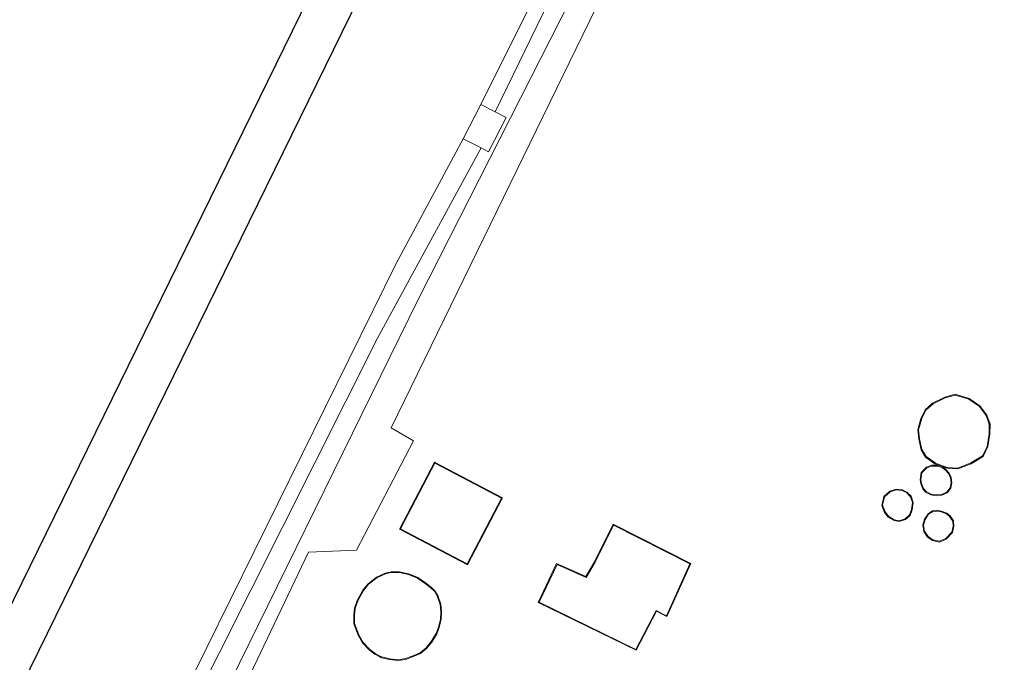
# Model space of a CAD drawing. Extents: x 176032 to 190000, y 318229 to 352878.
# Tile 120 of 184: x 177513 to 177578, y 321563 to 321606. Entities that reach past the tile are written whole.
import ezdxf

# ---------------------------------------------------------------- set-up
doc = ezdxf.new("R2010")
doc.units = 0
for name, color, linetype, lineweight in [('bp-b5-grasland', 253, 'Continuous', 18), ('dwm-hulplijn', 3, 'Continuous', 30), ('gw-bs-kruinlijn', 253, 'Continuous', 18), ('kd-bs-dakrand', 6, 'Continuous', 18), ('kd-bs-maaiveldlijn', 6, 'Continuous', 18), ('og-b5-bebouwing', 6, 'Continuous', 18), ('og-b5-bekleding', 253, 'Continuous', 18), ('og-b5-grond_ingericht', 253, 'Continuous', 18), ('og-b5-water', 253, 'Continuous', 18), ('og-bs-maaiveld', 253, 'Continuous', 18), ('og-bs-terreinafscheiding', 7, 'Continuous', 18), ('SPI DWP', 8, 'Continuous', 30), ('to-xx-view', 1, 'Continuous', 25), ('wh-bs-waterlijn', 253, 'Continuous', 18)]:
    doc.layers.add(name, color=color, linetype=linetype, lineweight=lineweight)
doc.layers.add('viewports', color=7, linetype='Continuous')
doc.linetypes.add('FENCELINE1', pattern='A,6.35,-2.54,[133,ltypeshp.shx,S=2.54,R=0,X=-2.54,Y=0],-2.54,25.4', length=36.83)

# ---------------------------------------------------------------- blocks, each defined once
blk = doc.blocks.new('x-ref dtb totaal grijs')
at = {"layer": 'bp-b5-grasland'}
for points in [[(177521.776, 321555.372, 44.703), (177536.551, 321584.741, 44.694), (177543.443, 321597.388, 44.69), (177543.93, 321597.138, 45.268), (177545.101, 321599.417, 45.315), (177544.37, 321599.793, 44.681), (177553.962, 321619.513, 44.616)], [(177551.472, 321611.366, 45.637), (177539.268, 321587.344, 45.532), (177526.733, 321561.83, 45.602)], [(177526.733, 321561.83, 45.602), (177539.268, 321587.344, 45.532), (177551.472, 321611.366, 45.637), (177561.577, 321631.758, 45.676), (177562.772, 321634.025, 45.676), (177564.074, 321635.708, 45.676), (177565.552, 321637.794, 45.624), (177566.827, 321639.545, 45.576), (177567.97, 321640.929, 45.576), (177569.267, 321642.226, 45.58), (177570.192, 321643.404, 45.615), (177570.975, 321644.041, 45.619), (177571.618, 321644.391, 45.615), (177572.199, 321644.557, 45.606), (177572.875, 321644.55, 45.592), (177566.045, 321630.859, 45.615), (177563.901, 321632.038, 45.615), (177559.899, 321624.771, 45.624), (177537.454, 321578.772, 45.554), (177538.937, 321577.894, 45.658), (177535.145, 321570.618, 45.663), (177531.947, 321570.482, 45.467), (177523.954, 321553.744, 45.619)]]:
    blk.add_polyline3d(points, dxfattribs=at)
at = {"layer": 'gw-bs-kruinlijn'}
blk.add_polyline3d([(177526.733, 321561.83, 45.602), (177539.268, 321587.344, 45.532), (177551.472, 321611.366, 45.637), (177561.577, 321631.758, 45.676), (177562.772, 321634.025, 45.676), (177564.074, 321635.708, 45.676), (177565.552, 321637.794, 45.624), (177566.827, 321639.545, 45.576), (177567.97, 321640.929, 45.576), (177569.267, 321642.226, 45.58), (177570.192, 321643.404, 45.615), (177570.975, 321644.041, 45.619), (177571.618, 321644.391, 45.615), (177572.199, 321644.557, 45.606), (177572.875, 321644.55, 45.592)], dxfattribs=at)
at = {"layer": 'kd-bs-dakrand'}
for points in [[(177575.915, 321580.667, 50.653), (177576.631, 321580.192, 50.653), (177577.068, 321579.577, 50.653), (177577.285, 321578.999, 50.653), (177577.271, 321578.357, 50.653), (177577.15, 321577.531, 50.653), (177576.83, 321576.9, 50.653), (177576.054, 321576.423, 50.653), (177575.185, 321576.076, 50.653), (177574.491, 321576.126, 50.653), (177573.815, 321576.364, 50.653), (177573.681, 321576.425, 50.653), (177573.078, 321576.849, 50.653), (177572.79, 321577.311, 50.653), (177572.634, 321578.021, 50.653), (177572.569, 321578.635, 50.653), (177572.785, 321579.377, 50.653), (177573.057, 321579.939, 50.653), (177573.543, 321580.362, 50.653), (177574.352, 321580.762, 50.653), (177575.008, 321580.948, 50.653), (177575.915, 321580.667, 50.653)], [(177540.358, 321576.404, 58.974), (177544.794, 321574.074, 58.974), (177542.508, 321569.72, 58.979), (177538.072, 321572.05, 58.974), (177540.358, 321576.404, 58.974)], [(177572.8, 321575.759, 56.572), (177573.137, 321576.109, 56.577), (177573.45, 321576.222, 56.577), (177573.83, 321576.221, 56.577), (177574.158, 321576.117, 56.577), (177574.386, 321575.933, 56.577), (177574.563, 321575.726, 56.577), (177574.707, 321575.433, 56.577), (177574.741, 321575.108, 56.577), (177574.682, 321574.765, 56.577), (177574.458, 321574.477, 56.577), (177574.103, 321574.337, 56.577), (177573.753, 321574.294, 56.577), (177573.419, 321574.349, 56.577), (177573.079, 321574.524, 56.577), (177572.914, 321574.72, 56.577), (177572.771, 321575.053, 56.577), (177572.732, 321575.308, 56.577), (177572.8, 321575.759, 56.572)], [(177570.305, 321574.173, 56.551), (177570.68, 321574.507, 56.551), (177571.081, 321574.638, 56.551), (177571.454, 321574.601, 56.551), (177571.767, 321574.449, 56.551), (177572.037, 321574.178, 56.551), (177572.171, 321573.784, 56.551), (177572.095, 321573.32, 56.551), (177571.968, 321572.966, 56.555), (177571.679, 321572.712, 56.555), (177571.278, 321572.584, 56.555), (177570.961, 321572.633, 56.555), (177570.595, 321572.859, 56.551), (177570.357, 321573.164, 56.551), (177570.181, 321573.606, 56.551), (177570.305, 321574.173, 56.551)], [(177574.789, 321571.817, 56.581), (177574.395, 321571.404, 56.581), (177573.959, 321571.217, 56.581), (177573.517, 321571.303, 56.581), (177573.21, 321571.529, 56.581), (177572.98, 321571.876, 56.581), (177572.902, 321572.294, 56.581), (177573.024, 321572.659, 56.581), (177573.248, 321573.013, 56.585), (177573.531, 321573.181, 56.585), (177573.799, 321573.228, 56.585), (177574.081, 321573.18, 56.585), (177574.436, 321573.048, 56.585), (177574.638, 321572.863, 56.581), (177574.85, 321572.548, 56.581), (177574.88, 321572.217, 56.581), (177574.789, 321571.817, 56.581)], [(177547.315, 321567.153, 52.629), (177548.497, 321569.67, 52.629), (177550.434, 321568.797, 52.659), (177551.046, 321569.831, 50.449), (177552.26, 321572.276, 50.579), (177557.346, 321569.702, 50.575), (177555.783, 321566.253, 50.275), (177555.097, 321566.602, 52.629), (177553.751, 321564.021, 52.62), (177547.315, 321567.153, 52.629)], [(177537.975, 321569.132, 62.839), (177538.604, 321568.992, 62.844), (177539.205, 321568.758, 62.844), (177539.709, 321568.413, 62.844), (177540.109, 321568.096, 62.839), (177540.329, 321567.885, 62.839), (177540.526, 321567.573, 62.839), (177540.717, 321567.01, 62.839), (177540.752, 321566.544, 62.839), (177540.738, 321566.014, 62.844), (177540.603, 321565.498, 62.844), (177540.447, 321565.07, 62.844), (177540.117, 321564.535, 62.844), (177539.777, 321564.121, 62.844), (177539.384, 321563.783, 62.844), (177538.855, 321563.572, 62.844), (177538.417, 321563.405, 62.844), (177537.922, 321563.33, 62.844), (177537.358, 321563.389, 62.844), (177536.826, 321563.512, 62.844), (177536.725, 321563.557, 62.844), (177536.392, 321563.74, 62.844), (177536.029, 321564.02, 62.844), (177535.585, 321564.479, 62.844), (177535.297, 321564.984, 62.844), (177535.012, 321565.738, 62.844), (177535.02, 321566.325, 62.844), (177535.051, 321566.744, 62.844), (177535.232, 321567.248, 62.844), (177535.612, 321567.932, 62.844), (177535.951, 321568.353, 62.844), (177536.497, 321568.777, 62.839), (177537.065, 321569.046, 62.839), (177537.456, 321569.138, 62.839), (177537.975, 321569.132, 62.839)]]:
    blk.add_polyline3d(points, dxfattribs=at)
at = {"layer": 'kd-bs-maaiveldlijn'}
for points in [[(177575.937, 321580.713, 45.502), (177576.666, 321580.229, 45.502), (177577.113, 321579.601, 45.502), (177577.335, 321579.008, 45.502), (177577.321, 321578.353, 45.502), (177577.198, 321577.516, 45.502), (177576.868, 321576.865, 45.502), (177576.077, 321576.378, 45.502), (177575.197, 321576.027, 45.502), (177574.478, 321576.079, 45.502), (177574.128, 321576.197, 45.502), (177573.663, 321576.364, 45.502), (177573.039, 321576.817, 45.502), (177572.743, 321577.292, 45.502), (177572.585, 321578.013, 45.502), (177572.518, 321578.64, 45.502), (177572.738, 321579.395, 45.502), (177573.016, 321579.97, 45.502), (177573.515, 321580.404, 45.502), (177574.334, 321580.809, 45.502), (177575.009, 321581, 45.502), (177575.937, 321580.713, 45.502)], [(177540.337, 321576.472, 45.637), (177544.862, 321574.095, 45.637), (177542.529, 321569.652, 45.637), (177538.004, 321572.029, 45.637), (177540.337, 321576.472, 45.637)], [(177572.753, 321575.782, 44.993), (177573.109, 321576.152, 44.993), (177573.441, 321576.272, 44.993), (177573.838, 321576.271, 44.993), (177574.182, 321576.162, 44.993), (177574.421, 321575.969, 44.993), (177574.605, 321575.754, 44.993), (177574.756, 321575.447, 44.993), (177574.791, 321575.106, 44.993), (177574.729, 321574.744, 44.993), (177574.489, 321574.436, 44.993), (177574.115, 321574.288, 44.993), (177573.752, 321574.243, 44.993), (177573.403, 321574.301, 44.993), (177573.047, 321574.484, 44.993), (177572.871, 321574.694, 44.993), (177572.723, 321575.039, 44.993), (177572.681, 321575.308, 44.993), (177572.753, 321575.782, 44.993)], [(177570.26, 321574.2, 45.098), (177570.655, 321574.551, 45.098), (177571.075, 321574.689, 45.098), (177571.468, 321574.65, 45.098), (177571.796, 321574.49, 45.098), (177572.081, 321574.205, 45.098), (177572.222, 321573.788, 45.098), (177572.144, 321573.307, 45.098), (177572.011, 321572.937, 45.098), (177571.704, 321572.668, 45.098), (177571.282, 321572.533, 45.098), (177570.943, 321572.585, 45.098), (177570.561, 321572.821, 45.098), (177570.313, 321573.139, 45.098), (177570.129, 321573.602, 45.098), (177570.26, 321574.2, 45.098)], [(177574.835, 321571.792, 45.098), (177574.424, 321571.362, 45.098), (177573.965, 321571.165, 45.098), (177573.496, 321571.256, 45.098), (177573.173, 321571.494, 45.098), (177572.933, 321571.857, 45.098), (177572.85, 321572.298, 45.098), (177572.979, 321572.681, 45.098), (177573.212, 321573.05, 45.098), (177573.513, 321573.229, 45.098), (177573.799, 321573.279, 45.098), (177574.094, 321573.228, 45.098), (177574.463, 321573.091, 45.098), (177574.676, 321572.896, 45.098), (177574.899, 321572.565, 45.098), (177574.93, 321572.214, 45.098), (177574.835, 321571.792, 45.098)], [(177547.25, 321567.131, 45.745), (177548.472, 321569.735, 45.745), (177550.414, 321568.86, 45.745), (177551.002, 321569.855, 45.745), (177552.237, 321572.343, 45.745), (177557.41, 321569.724, 45.745), (177555.818, 321566.208, 45.745), (177555.13, 321566.556, 45.745), (177553.774, 321563.956, 45.745), (177547.25, 321567.131, 45.745)], [(177537.981, 321569.182, 45.472), (177538.619, 321569.04, 45.472), (177539.229, 321568.803, 45.472), (177539.739, 321568.453, 45.472), (177540.142, 321568.134, 45.472), (177540.368, 321567.917, 45.472), (177540.571, 321567.595, 45.472), (177540.766, 321567.02, 45.472), (177540.802, 321566.545, 45.472), (177540.788, 321566.007, 45.472), (177540.651, 321565.483, 45.472), (177540.492, 321565.048, 45.472), (177540.158, 321564.506, 45.472), (177539.813, 321564.086, 45.472), (177539.41, 321563.74, 45.472), (177538.873, 321563.525, 45.472), (177538.43, 321563.356, 45.472), (177537.923, 321563.28, 45.472), (177537.35, 321563.34, 45.472), (177536.81, 321563.464, 45.472), (177536.703, 321563.512, 45.472), (177536.364, 321563.698, 45.472), (177535.996, 321563.983, 45.472), (177535.545, 321564.449, 45.472), (177535.252, 321564.963, 45.472), (177534.962, 321565.729, 45.472), (177534.97, 321566.327, 45.472), (177535.002, 321566.754, 45.472), (177535.186, 321567.269, 45.472), (177535.57, 321567.96, 45.472), (177535.916, 321568.389, 45.472), (177536.471, 321568.82, 45.472), (177537.048, 321569.093, 45.472), (177537.45, 321569.188, 45.472), (177537.981, 321569.182, 45.472)]]:
    blk.add_polyline3d(points, dxfattribs=at)
at = {"layer": 'og-b5-bebouwing'}
for points in [[(177542.256, 321597.999, 43.95), (177543.428, 321600.277, 43.954), (177544.37, 321599.793, 44.681), (177545.101, 321599.417, 45.315), (177543.93, 321597.138, 45.268), (177543.443, 321597.388, 44.69)], [(177575.937, 321580.713, 45.502), (177576.666, 321580.229, 45.502), (177577.113, 321579.601, 45.502), (177577.335, 321579.008, 45.502), (177577.321, 321578.353, 45.502), (177577.198, 321577.516, 45.502), (177576.868, 321576.865, 45.502), (177576.077, 321576.378, 45.502), (177575.197, 321576.027, 45.502), (177574.478, 321576.079, 45.502), (177574.128, 321576.197, 45.502), (177573.663, 321576.364, 45.502), (177573.039, 321576.817, 45.502), (177572.743, 321577.292, 45.502), (177572.585, 321578.013, 45.502), (177572.518, 321578.64, 45.502), (177572.738, 321579.395, 45.502), (177573.016, 321579.97, 45.502), (177573.515, 321580.404, 45.502), (177574.334, 321580.809, 45.502), (177575.009, 321581, 45.502)], [(177540.337, 321576.472, 45.637), (177544.862, 321574.095, 45.637), (177542.529, 321569.652, 45.637), (177538.004, 321572.029, 45.637)], [(177572.753, 321575.782, 44.993), (177573.109, 321576.152, 44.993), (177573.441, 321576.272, 44.993), (177573.838, 321576.271, 44.993), (177574.182, 321576.162, 44.993), (177574.421, 321575.969, 44.993), (177574.605, 321575.754, 44.993), (177574.756, 321575.447, 44.993), (177574.791, 321575.106, 44.993), (177574.729, 321574.744, 44.993), (177574.489, 321574.436, 44.993), (177574.115, 321574.288, 44.993), (177573.752, 321574.243, 44.993), (177573.403, 321574.301, 44.993), (177573.047, 321574.484, 44.993), (177572.871, 321574.694, 44.993), (177572.723, 321575.039, 44.993), (177572.681, 321575.308, 44.993)], [(177570.26, 321574.2, 45.098), (177570.655, 321574.551, 45.098), (177571.075, 321574.689, 45.098), (177571.468, 321574.65, 45.098), (177571.796, 321574.49, 45.098), (177572.081, 321574.205, 45.098), (177572.222, 321573.788, 45.098), (177572.144, 321573.307, 45.098), (177572.011, 321572.937, 45.098), (177571.704, 321572.668, 45.098), (177571.282, 321572.533, 45.098), (177570.943, 321572.585, 45.098), (177570.561, 321572.821, 45.098), (177570.313, 321573.139, 45.098), (177570.129, 321573.602, 45.098)], [(177574.835, 321571.792, 45.098), (177574.424, 321571.362, 45.098), (177573.965, 321571.165, 45.098), (177573.496, 321571.256, 45.098), (177573.173, 321571.494, 45.098), (177572.933, 321571.857, 45.098), (177572.85, 321572.298, 45.098), (177572.979, 321572.681, 45.098), (177573.212, 321573.05, 45.098), (177573.513, 321573.229, 45.098), (177573.799, 321573.279, 45.098), (177574.094, 321573.228, 45.098), (177574.463, 321573.091, 45.098), (177574.676, 321572.896, 45.098), (177574.899, 321572.565, 45.098), (177574.93, 321572.214, 45.098)], [(177547.25, 321567.131, 45.745), (177548.472, 321569.735, 45.745), (177550.414, 321568.86, 45.745), (177551.002, 321569.855, 45.745), (177552.237, 321572.343, 45.745), (177557.41, 321569.724, 45.745), (177555.818, 321566.208, 45.745), (177555.13, 321566.556, 45.745), (177553.774, 321563.956, 45.745)], [(177537.981, 321569.182, 45.472), (177538.619, 321569.04, 45.472), (177539.229, 321568.803, 45.472), (177539.739, 321568.453, 45.472), (177540.142, 321568.134, 45.472), (177540.368, 321567.917, 45.472), (177540.571, 321567.595, 45.472), (177540.766, 321567.02, 45.472), (177540.802, 321566.545, 45.472), (177540.788, 321566.007, 45.472), (177540.651, 321565.483, 45.472), (177540.492, 321565.048, 45.472), (177540.158, 321564.506, 45.472), (177539.813, 321564.086, 45.472), (177539.41, 321563.74, 45.472), (177538.873, 321563.525, 45.472), (177538.43, 321563.356, 45.472), (177537.923, 321563.28, 45.472), (177537.35, 321563.34, 45.472), (177536.81, 321563.464, 45.472), (177536.703, 321563.512, 45.472), (177536.364, 321563.698, 45.472), (177535.996, 321563.983, 45.472), (177535.545, 321564.449, 45.472), (177535.252, 321564.963, 45.472), (177534.962, 321565.729, 45.472), (177534.97, 321566.327, 45.472), (177535.002, 321566.754, 45.472), (177535.186, 321567.269, 45.472), (177535.57, 321567.96, 45.472), (177535.916, 321568.389, 45.472), (177536.471, 321568.82, 45.472), (177537.048, 321569.093, 45.472), (177537.45, 321569.188, 45.472)]]:
    blk.add_polyline3d(points, close=True, dxfattribs=at)
at = {"layer": 'og-b5-bekleding'}
blk.add_polyline3d([(177553.962, 321619.513, 44.616), (177544.37, 321599.793, 44.681), (177543.428, 321600.277, 43.954), (177547.191, 321607.875, 44)], dxfattribs=at)
blk.add_polyline3d([(177542.256, 321597.999, 43.95), (177543.443, 321597.388, 44.69), (177536.551, 321584.741, 44.694), (177521.776, 321555.372, 44.703), (177516.948, 321545.866, 44.677), (177508.673, 321528.174, 44.677), (177505.362, 321521.49, 44.798), (177499.195, 321508.427, 44.798), (177486.699, 321482.499, 44.881), (177477.593, 321463.174, 44.868), (177466.786, 321441.417, 44.759), (177462.069, 321431.049, 44.942), (177457.634, 321420.227, 45.063), (177455.825, 321415.346, 45.33), (177455.03, 321415.741, 44), (177455.273, 321417.566, 44), (177460.073, 321429.15, 44), (177472.884, 321455, 44), (177498.404, 321508.46, 44), (177515.726, 321544.969, 44), (177537.775, 321589.709, 44)], close=True, dxfattribs=at)
at = {"layer": 'og-b5-grond_ingericht'}
blk.add_polyline3d([(177523.954, 321553.744, 45.619), (177531.947, 321570.482, 45.467), (177535.145, 321570.618, 45.663), (177538.937, 321577.894, 45.658), (177537.454, 321578.772, 45.554), (177559.899, 321624.771, 45.624), (177563.901, 321632.038, 45.615), (177566.045, 321630.859, 45.615), (177572.875, 321644.55, 45.592), (177573.23, 321645.261, 45.59), (177573.652, 321646.108, 45.589), (177582, 321663.144, 45.385), (177590.115, 321679.617, 45.38), (177733.984, 321737.449, 45.5)], dxfattribs=at)
for points in [[(177573.039, 321576.817, 45.502), (177573.663, 321576.364, 45.502), (177574.128, 321576.197, 45.502), (177574.478, 321576.079, 45.502), (177575.197, 321576.027, 45.502), (177576.077, 321576.378, 45.502), (177576.868, 321576.865, 45.502), (177577.198, 321577.516, 45.502), (177577.321, 321578.353, 45.502), (177577.335, 321579.008, 45.502), (177577.113, 321579.601, 45.502), (177576.666, 321580.229, 45.502), (177575.937, 321580.713, 45.502), (177575.009, 321581, 45.502), (177574.334, 321580.809, 45.502), (177573.515, 321580.404, 45.502), (177573.016, 321579.97, 45.502), (177572.738, 321579.395, 45.502), (177572.518, 321578.64, 45.502), (177572.585, 321578.013, 45.502), (177572.743, 321577.292, 45.502)], [(177542.529, 321569.652, 45.637), (177544.862, 321574.095, 45.637), (177540.337, 321576.472, 45.637), (177538.004, 321572.029, 45.637)], [(177572.871, 321574.694, 44.993), (177573.047, 321574.484, 44.993), (177573.403, 321574.301, 44.993), (177573.752, 321574.243, 44.993), (177574.115, 321574.288, 44.993), (177574.489, 321574.436, 44.993), (177574.729, 321574.744, 44.993), (177574.791, 321575.106, 44.993), (177574.756, 321575.447, 44.993), (177574.605, 321575.754, 44.993), (177574.421, 321575.969, 44.993), (177574.182, 321576.162, 44.993), (177573.838, 321576.271, 44.993), (177573.441, 321576.272, 44.993), (177573.109, 321576.152, 44.993), (177572.753, 321575.782, 44.993), (177572.681, 321575.308, 44.993), (177572.723, 321575.039, 44.993)], [(177572.011, 321572.937, 45.098), (177572.144, 321573.307, 45.098), (177572.222, 321573.788, 45.098), (177572.081, 321574.205, 45.098), (177571.796, 321574.49, 45.098), (177571.468, 321574.65, 45.098), (177571.075, 321574.689, 45.098), (177570.655, 321574.551, 45.098), (177570.26, 321574.2, 45.098), (177570.129, 321573.602, 45.098), (177570.313, 321573.139, 45.098), (177570.561, 321572.821, 45.098), (177570.943, 321572.585, 45.098), (177571.282, 321572.533, 45.098), (177571.704, 321572.668, 45.098)], [(177574.094, 321573.228, 45.098), (177573.799, 321573.279, 45.098), (177573.513, 321573.229, 45.098), (177573.212, 321573.05, 45.098), (177572.979, 321572.681, 45.098), (177572.85, 321572.298, 45.098), (177572.933, 321571.857, 45.098), (177573.173, 321571.494, 45.098), (177573.496, 321571.256, 45.098), (177573.965, 321571.165, 45.098), (177574.424, 321571.362, 45.098), (177574.835, 321571.792, 45.098), (177574.93, 321572.214, 45.098), (177574.899, 321572.565, 45.098), (177574.676, 321572.896, 45.098), (177574.463, 321573.091, 45.098)], [(177547.25, 321567.131, 45.745), (177553.774, 321563.956, 45.745), (177555.13, 321566.556, 45.745), (177555.818, 321566.208, 45.745), (177557.41, 321569.724, 45.745), (177552.237, 321572.343, 45.745), (177551.002, 321569.855, 45.745), (177550.414, 321568.86, 45.745), (177548.472, 321569.735, 45.745)], [(177539.41, 321563.74, 45.472), (177539.813, 321564.086, 45.472), (177540.158, 321564.506, 45.472), (177540.492, 321565.048, 45.472), (177540.651, 321565.483, 45.472), (177540.788, 321566.007, 45.472), (177540.802, 321566.545, 45.472), (177540.766, 321567.02, 45.472), (177540.571, 321567.595, 45.472), (177540.368, 321567.917, 45.472), (177540.142, 321568.134, 45.472), (177539.739, 321568.453, 45.472), (177539.229, 321568.803, 45.472), (177538.619, 321569.04, 45.472), (177537.981, 321569.182, 45.472), (177537.45, 321569.188, 45.472), (177537.048, 321569.093, 45.472), (177536.471, 321568.82, 45.472), (177535.916, 321568.389, 45.472), (177535.57, 321567.96, 45.472), (177535.186, 321567.269, 45.472), (177535.002, 321566.754, 45.472), (177534.97, 321566.327, 45.472), (177534.962, 321565.729, 45.472), (177535.252, 321564.963, 45.472), (177535.545, 321564.449, 45.472), (177535.996, 321563.983, 45.472), (177536.364, 321563.698, 45.472), (177536.703, 321563.512, 45.472), (177536.81, 321563.464, 45.472), (177537.35, 321563.34, 45.472), (177537.923, 321563.28, 45.472), (177538.43, 321563.356, 45.472), (177538.873, 321563.525, 45.472)]]:
    blk.add_polyline3d(points, close=True, dxfattribs=at)
at = {"layer": 'og-b5-water'}
blk.add_polyline3d([(177494.345, 321662.527, 44), (177514.527, 321703.498, 44), (177520.177, 321714.864, 44), (177589.939, 321679.703, 44), (177581.822, 321663.226, 44), (177574.582, 321648.452, 44.203), (177573.663, 321648.647, 44), (177572.55, 321648.599, 44), (177571.759, 321648.284, 44), (177570.811, 321647.365, 44), (177569.921, 321646.374, 44), (177567.713, 321643.834, 44), (177565.189, 321640.791, 44), (177563.747, 321638.804, 44), (177562.252, 321636.605, 44), (177560.838, 321634.19, 44), (177557.086, 321627.39, 44), (177547.191, 321607.875, 44), (177543.428, 321600.277, 43.954), (177542.256, 321597.999, 43.95), (177537.775, 321589.709, 44), (177515.726, 321544.969, 44)], dxfattribs=at)
at = {"layer": 'og-bs-maaiveld'}
for points in [[(177543.428, 321600.277, 43.954), (177544.37, 321599.793, 44.681), (177545.101, 321599.417, 45.315), (177543.93, 321597.138, 45.268), (177543.443, 321597.388, 44.69)], [(177542.256, 321597.999, 43.95), (177543.443, 321597.388, 44.69)]]:
    blk.add_polyline3d(points, dxfattribs=at)
at = {"layer": 'og-bs-terreinafscheiding'}
for points in [[(177544.37, 321599.793, 44.681), (177553.962, 321619.513, 44.616), (177559.761, 321631.208, 44.62), (177560.296, 321632.276, 44.642), (177560.888, 321633.723, 44.642), (177562.126, 321635.672, 44.646), (177563.477, 321637.609, 44.638), (177566.296, 321640.97, 44.651), (177569.249, 321644.55, 44.646), (177570.06, 321645.219, 44.646), (177570.876, 321645.751, 44.764), (177571.513, 321645.827, 44.942), (177572.13, 321645.686, 45.228), (177572.791, 321645.473, 45.385), (177573.23, 321645.261, 45.59)], [(177572.875, 321644.55, 45.592), (177566.045, 321630.859, 45.615), (177563.901, 321632.038, 45.615), (177559.899, 321624.771, 45.624), (177537.454, 321578.772, 45.554), (177538.937, 321577.894, 45.658), (177535.145, 321570.618, 45.663), (177531.947, 321570.482, 45.467), (177523.954, 321553.744, 45.619), (177524.091, 321550.034, 46.058), (177517.726, 321536.973, 46.184), (177515.096, 321530.929, 45.984), (177508.598, 321518.149, 45.702), (177507.78, 321516.523, 45.71), (177507.239, 321515.741, 45.71), (177506.843, 321515.216, 45.702), (177506.512, 321514.979, 45.702), (177506.202, 321514.933, 45.702), (177505.908, 321514.985, 45.702), (177505.224, 321515.143, 45.702), (177499.568, 321502.834, 45.65), (177494.546, 321490.566, 45.515), (177490.43, 321480.887, 45.55), (177487.66, 321482.2, 45.353)], [(177455.825, 321415.346, 45.33), (177457.634, 321420.227, 45.063), (177462.069, 321431.049, 44.942), (177466.786, 321441.417, 44.759), (177477.593, 321463.174, 44.868), (177486.699, 321482.499, 44.881), (177499.195, 321508.427, 44.798), (177505.362, 321521.49, 44.798), (177508.673, 321528.174, 44.677), (177516.948, 321545.866, 44.677), (177521.776, 321555.372, 44.703), (177536.551, 321584.741, 44.694), (177543.443, 321597.388, 44.69)]]:
    blk.add_polyline3d(points, dxfattribs=at)
at = {"layer": 'wh-bs-waterlijn'}
blk.add_polyline3d([(177589.939, 321679.703, 44), (177581.822, 321663.226, 44), (177574.582, 321648.452, 44.203), (177573.663, 321648.647, 44), (177572.55, 321648.599, 44), (177571.759, 321648.284, 44), (177570.811, 321647.365, 44), (177569.921, 321646.374, 44), (177567.713, 321643.834, 44), (177565.189, 321640.791, 44), (177563.747, 321638.804, 44), (177562.252, 321636.605, 44), (177560.838, 321634.19, 44), (177557.086, 321627.39, 44), (177547.191, 321607.875, 44), (177543.428, 321600.277, 43.954), (177542.256, 321597.999, 43.95), (177537.775, 321589.709, 44), (177515.726, 321544.969, 44)], dxfattribs=at)
blk = doc.blocks.new('x-ref ontwerp')
at = {"layer": 'dwm-hulplijn', "flags": 128}
blk.add_lwpolyline([(177193.916, 320910.759), (177196.146, 320917.443), (177198.416, 320924.114), (177200.726, 320930.772), (177201.045, 320931.68), (177204.664, 320937.924), (177208.23, 320944.198), (177211.744, 320950.502), (177215.205, 320956.834), (177218.613, 320963.196), (177221.967, 320969.586), (177225.268, 320976.003), (177228.516, 320982.448), (177231.709, 320988.92), (177234.848, 320995.419), (177237.932, 321001.943), (177240.961, 321008.493), (177243.936, 321015.068), (177246.856, 321021.668), (177249.72, 321028.292), (177252.529, 321034.94), (177418.059, 321375.272), (177555.565, 321655.482), (177871.46, 322326.36)], dxfattribs=at)
blk.add_lwpolyline([(177193.916, 320910.759), (177196.146, 320917.443), (177198.416, 320924.114), (177200.726, 320930.772), (177201.045, 320931.68), (177204.664, 320937.924), (177208.23, 320944.198), (177211.744, 320950.502), (177215.205, 320956.834), (177218.613, 320963.196), (177221.967, 320969.586), (177225.268, 320976.003), (177228.516, 320982.448), (177231.709, 320988.92), (177234.848, 320995.419), (177237.932, 321001.943), (177240.961, 321008.493), (177243.936, 321015.068), (177246.856, 321021.668), (177249.72, 321028.292), (177252.529, 321034.94), (177418.059, 321375.272), (177555.565, 321655.482), (177871.46, 322326.36)], dxfattribs=at)
blk = doc.blocks.new('x-ref grenzen')
at = {"layer": 'SPI DWP', "color": 40, "linetype": 'FENCELINE1', "ltscale": 0.4, "flags": 128}
blk.add_lwpolyline([(180673, 328439, 0.084847), (180629.412, 328238.722), (180620.699, 328210.47), (180406.551, 327470.036), (180403.773, 327460.43), (180400.995, 327450.824), (180398.216, 327441.217), (180395.438, 327431.611), (180392.66, 327422.005), (180389.881, 327412.399), (180387.103, 327402.792), (180384.325, 327393.186), (180381.547, 327383.58), (180378.768, 327373.973), (180375.99, 327364.367), (180373.212, 327354.761), (180370.433, 327345.154), (180367.655, 327335.548), (180364.877, 327325.942), (180362.098, 327316.336), (180359.32, 327306.729), (180356.542, 327297.123), (180353.763, 327287.517), (180350.985, 327277.91), (180348.207, 327268.304), (180345.428, 327258.698), (180342.65, 327249.092), (180339.872, 327239.485), (180337.093, 327229.879), (180334.315, 327220.273), (180331.537, 327210.666), (180328.758, 327201.06), (180325.98, 327191.454), (180323.202, 327181.847), (180320.423, 327172.241), (180317.645, 327162.635), (180314.867, 327153.029), (180312.088, 327143.422), (180309.31, 327133.816), (180306.532, 327124.21), (180303.753, 327114.603), (180300.975, 327104.997), (180298.197, 327095.391), (180295.418, 327085.785), (180292.64, 327076.178), (180289.862, 327066.572), (180287.083, 327056.966), (180284.305, 327047.359), (180281.527, 327037.753), (180278.748, 327028.147), (180275.97, 327018.54), (180273.192, 327008.934), (180270.413, 326999.328), (180267.635, 326989.722), (180264.857, 326980.115), (180262.078, 326970.509), (180259.3, 326960.903), (180256.522, 326951.296), (180253.744, 326941.69), (180250.965, 326932.084), (180248.187, 326922.478), (180245.409, 326912.871), (180242.63, 326903.265), (180239.852, 326893.659), (180237.074, 326884.052), (180234.295, 326874.446), (180231.517, 326864.84), (180228.739, 326855.233), (180225.96, 326845.627), (180223.182, 326836.021), (180220.404, 326826.415), (180217.625, 326816.808), (180214.847, 326807.202), (180212.069, 326797.596), (180209.29, 326787.989), (180206.512, 326778.383), (180203.734, 326768.777), (180200.955, 326759.17), (180198.177, 326749.564), (180195.399, 326739.958), (180192.62, 326730.352), (180189.842, 326720.745), (180187.064, 326711.139), (180184.285, 326701.533), (180181.507, 326691.926), (180178.729, 326682.32), (180176.885, 326675.947), (180175.956, 326672.742), (180173.151, 326663.194), (180170.301, 326653.668), (180167.403, 326644.158), (180164.458, 326634.661), (180161.466, 326625.18), (180158.426, 326615.713), (180155.339, 326606.262), (180152.205, 326596.827), (180149.023, 326587.407), (180145.795, 326578.003), (180142.519, 326568.616), (180139.197, 326559.245), (180135.828, 326549.891), (180132.412, 326540.553), (180128.949, 326531.233), (180125.44, 326521.931), (180121.884, 326512.646), (180118.282, 326503.379), (180114.634, 326494.13), (180110.939, 326484.899), (180107.199, 326475.687), (180103.412, 326466.494), (180099.58, 326457.32), (180095.701, 326448.165), (180091.777, 326439.03), (180087.808, 326429.914), (180083.792, 326420.818), (180079.732, 326411.743), (180075.626, 326402.688), (180071.475, 326393.653), (180067.278, 326384.64), (180063.037, 326375.647), (180058.751, 326366.676), (180054.42, 326357.727), (180050.044, 326348.799), (180045.624, 326339.893), (180041.159, 326331.009), (180036.65, 326322.148), (180032.096, 326313.31), (180027.499, 326304.494), (180022.857, 326295.702), (180018.172, 326286.932), (180013.442, 326278.187), (180008.669, 326269.465), (180003.853, 326260.767), (179998.993, 326252.093), (179994.09, 326243.444), (179989.143, 326234.819), (179984.154, 326226.219), (179979.121, 326217.644), (179974.046, 326209.094), (179968.928, 326200.57), (179963.768, 326192.072), (179958.565, 326183.599), (179953.32, 326175.153), (179948.032, 326166.733), (179942.703, 326158.34), (179937.327, 326149.965), (179935.47, 326147.094), (179931.907, 326141.596), (179926.469, 326133.203), (179921.032, 326124.811), (179915.594, 326116.419), (179910.156, 326108.027), (179904.718, 326099.634), (179899.28, 326091.242), (179893.842, 326082.85), (179888.405, 326074.458), (179882.967, 326066.065), (179877.529, 326057.673), (179872.091, 326049.281), (179866.653, 326040.889), (179861.215, 326032.496), (179855.778, 326024.104), (179850.34, 326015.712), (179844.902, 326007.32), (179839.464, 325998.927), (179834.026, 325990.535), (179828.588, 325982.143), (179823.151, 325973.75), (179817.713, 325965.358), (179812.275, 325956.966), (179806.837, 325948.574), (179801.399, 325940.181), (179795.961, 325931.789), (179790.523, 325923.397), (179785.086, 325915.005), (179779.648, 325906.612), (179774.21, 325898.22), (179768.772, 325889.828), (179763.334, 325881.436), (179757.896, 325873.043), (179752.459, 325864.651), (179747.021, 325856.259), (179741.583, 325847.867), (179736.145, 325839.474), (179730.707, 325831.082), (179725.269, 325822.69), (179719.832, 325814.298), (179714.394, 325805.905), (179708.956, 325797.513), (179703.518, 325789.121), (179698.08, 325780.729), (179692.642, 325772.336), (179687.205, 325763.944), (179681.767, 325755.552), (179676.329, 325747.16), (179670.891, 325738.767), (179665.453, 325730.375), (179660.015, 325721.983), (179654.578, 325713.591), (179649.14, 325705.198), (179643.702, 325696.806), (179638.264, 325688.414), (179632.826, 325680.022), (179627.388, 325671.629), (179621.951, 325663.237), (179616.513, 325654.845), (179611.075, 325646.453), (179605.637, 325638.06), (179600.199, 325629.668), (179594.761, 325621.276), (179589.324, 325612.884), (179583.886, 325604.491), (179578.448, 325596.099), (179573.01, 325587.707), (179567.572, 325579.315), (179562.134, 325570.922), (179556.696, 325562.53), (179551.259, 325554.138), (179545.821, 325545.746), (179540.383, 325537.353), (179534.945, 325528.961), (179529.507, 325520.569), (179524.069, 325512.177), (179518.632, 325503.784), (179513.194, 325495.392), (179507.756, 325487), (179502.318, 325478.608), (179496.88, 325470.215), (179491.442, 325461.823), (179486.005, 325453.431), (179480.567, 325445.039), (179475.129, 325436.646), (179469.691, 325428.254), (179464.253, 325419.862), (179458.815, 325411.47), (179453.378, 325403.077), (179447.94, 325394.685), (179442.502, 325386.293), (179437.064, 325377.9), (179431.626, 325369.508), (179426.188, 325361.116), (179420.751, 325352.724), (179415.313, 325344.331), (179409.875, 325335.939), (179404.437, 325327.547), (179398.999, 325319.155), (179393.561, 325310.762), (179388.124, 325302.37), (179382.686, 325293.978), (179377.248, 325285.586), (179371.81, 325277.193), (179366.372, 325268.801), (179360.934, 325260.409), (179355.496, 325252.017), (179353.472, 325248.893), (179350.059, 325243.624), (179344.621, 325235.232), (179339.183, 325226.84), (179333.745, 325218.448), (179328.279, 325210.012), (179323.255, 325203.073), (179315.985, 325192.877), (179311.155, 325185.422), (179305.717, 325177.03), (179300.279, 325168.638), (179294.841, 325160.246), (179289.403, 325151.853), (179283.965, 325143.461), (179278.528, 325135.069), (179273.09, 325126.677), (179267.652, 325118.284), (179262.214, 325109.892), (179256.776, 325101.5), (179251.338, 325093.108), (179245.9, 325084.715), (179240.463, 325076.323), (179235.025, 325067.931), (179229.587, 325059.539), (179224.149, 325051.146), (179218.711, 325042.754), (179213.273, 325034.362), (179207.836, 325025.97), (179202.398, 325017.577), (179196.96, 325009.185), (179191.522, 325000.793), (179186.084, 324992.401), (179180.646, 324984.008), (179175.209, 324975.616), (179169.771, 324967.224), (179164.333, 324958.832), (179158.895, 324950.439), (179153.457, 324942.047), (179148.019, 324933.655), (179142.582, 324925.263), (179137.144, 324916.87), (179131.706, 324908.478), (179129.489, 324905.056), (179126.252, 324900.045), (179120.83, 324891.575), (179115.447, 324883.074), (179110.106, 324874.546), (179104.808, 324865.991), (179099.553, 324857.409), (179094.341, 324848.802), (179089.172, 324840.169), (179084.046, 324831.509), (179078.964, 324822.825), (179073.925, 324814.115), (179068.93, 324805.38), (179063.978, 324796.62), (179059.071, 324787.835), (179054.207, 324779.026), (179049.388, 324770.193), (179044.612, 324761.336), (179039.881, 324752.455), (179035.195, 324743.55), (179030.553, 324734.623), (179025.956, 324725.672), (179021.403, 324716.698), (179016.896, 324707.701), (179012.439, 324698.694), (179011.642, 324697.071), (179008.023, 324689.695), (179003.619, 324680.717), (178999.215, 324671.739), (178994.81, 324662.761), (178990.406, 324653.784), (178986.002, 324644.806), (178981.597, 324635.828), (178977.193, 324626.85), (178972.789, 324617.872), (178968.384, 324608.894), (178963.98, 324599.916), (178959.576, 324590.939), (178955.171, 324581.961), (178950.767, 324572.983), (178946.363, 324564.005), (178941.958, 324555.027), (178937.554, 324546.049), (178933.15, 324537.071), (178928.745, 324528.094), (178924.341, 324519.116), (178919.937, 324510.138), (178915.532, 324501.16), (178911.128, 324492.182), (178906.724, 324483.204), (178902.319, 324474.226), (178897.915, 324465.249), (178893.592, 324456.437), (178890.048, 324446.941), (178885.6, 324437.875), (178881.195, 324428.897), (178876.791, 324419.919), (178872.387, 324410.941), (178867.982, 324401.963), (178863.578, 324392.985), (178859.174, 324384.007), (178854.769, 324375.03), (178850.365, 324366.052), (178845.961, 324357.074), (178841.557, 324348.096), (178837.152, 324339.118), (178832.748, 324330.14), (178828.344, 324321.162), (178823.939, 324312.185), (178819.535, 324303.207), (178815.131, 324294.229), (178810.726, 324285.251), (178806.322, 324276.273), (178801.918, 324267.295), (178797.513, 324258.317), (178793.109, 324249.34), (178788.705, 324240.362), (178784.3, 324231.384), (178779.896, 324222.406), (178775.492, 324213.428), (178771.087, 324204.45), (178766.683, 324195.473), (178762.279, 324186.495), (178757.874, 324177.517), (178753.47, 324168.539), (178749.066, 324159.561), (178744.661, 324150.583), (178740.257, 324141.605), (178735.853, 324132.628), (178731.448, 324123.65), (178727.044, 324114.672), (178722.64, 324105.694), (178718.235, 324096.716), (178713.831, 324087.738), (178709.427, 324078.76), (178705.022, 324069.783), (178700.618, 324060.805), (178696.214, 324051.827), (178691.809, 324042.849), (178687.405, 324033.871), (178683.001, 324024.893), (178678.596, 324015.915), (178674.193, 324006.939), (178664.068, 323986.358), (178661.79, 323981.715), (178657.386, 323972.737), (178652.981, 323963.759), (178648.577, 323954.781), (178644.173, 323945.803), (178639.768, 323936.825), (178635.364, 323927.848), (178630.96, 323918.87), (178626.555, 323909.892), (178622.151, 323900.914), (178617.747, 323891.936), (178613.343, 323882.958), (178608.938, 323873.98), (178604.534, 323865.003), (178600.13, 323856.025), (178595.725, 323847.047), (178591.321, 323838.069), (178586.917, 323829.091), (178582.512, 323820.113), (178578.108, 323811.135), (178573.704, 323802.158), (178569.299, 323793.18), (178564.895, 323784.202), (178560.491, 323775.224), (178556.086, 323766.246), (178551.682, 323757.268), (178547.278, 323748.29), (178542.873, 323739.313), (178538.469, 323730.335), (178534.065, 323721.357), (178529.66, 323712.379), (178525.256, 323703.401), (178520.852, 323694.423), (178516.447, 323685.445), (178512.043, 323676.468), (178507.639, 323667.49), (178503.234, 323658.512), (178498.83, 323649.534), (178494.426, 323640.556), (178490.021, 323631.578), (178485.617, 323622.6), (178481.213, 323613.623), (178476.808, 323604.645), (178472.404, 323595.667), (178468, 323586.689), (178463.595, 323577.711), (178459.191, 323568.733), (178454.787, 323559.755), (178450.382, 323550.778), (178445.978, 323541.8), (178441.574, 323532.822), (178437.169, 323523.844), (178432.765, 323514.866), (178428.361, 323505.888), (178423.956, 323496.91), (178419.552, 323487.933), (178415.148, 323478.955), (178410.743, 323469.977), (178406.339, 323460.999), (178401.935, 323452.021), (178397.53, 323443.043), (178393.126, 323434.065), (178388.722, 323425.088), (178384.317, 323416.11), (178379.913, 323407.132), (178375.509, 323398.154), (178371.104, 323389.176), (178366.7, 323380.198), (178362.296, 323371.22), (178357.891, 323362.243), (178353.487, 323353.265), (178349.083, 323344.287), (178344.679, 323335.309), (178340.274, 323326.331), (178335.87, 323317.353), (178331.466, 323308.375), (178327.061, 323299.398), (178322.657, 323290.42), (178318.253, 323281.442), (178313.848, 323272.464), (178309.444, 323263.486), (178305.04, 323254.508), (178300.635, 323245.531), (178296.231, 323236.553), (178291.827, 323227.575), (178287.422, 323218.597), (178283.018, 323209.619), (178278.614, 323200.641), (178274.209, 323191.663), (178269.805, 323182.686), (178265.401, 323173.708), (178260.996, 323164.73), (178256.592, 323155.752), (178252.188, 323146.774), (178247.783, 323137.796), (178243.379, 323128.818), (178238.975, 323119.841), (178234.57, 323110.863), (178233.822, 323109.336), (178225.382, 323090.941), (178220.995, 323081.998), (178216.591, 323073.02), (178212.187, 323064.042), (178207.782, 323055.065), (178203.378, 323046.087), (178198.974, 323037.109), (178194.569, 323028.131), (178190.165, 323019.153), (178185.761, 323010.175), (178181.356, 323001.197), (178176.952, 322992.22), (178172.548, 322983.242), (178168.143, 322974.264), (178163.739, 322965.286), (178159.335, 322956.308), (178154.93, 322947.33), (178150.526, 322938.352), (178146.122, 322929.375), (178141.717, 322920.397), (178137.313, 322911.419), (178132.909, 322902.441), (178128.504, 322893.463), (178124.1, 322884.485), (178119.696, 322875.507), (178115.291, 322866.53), (178110.887, 322857.552), (178106.483, 322848.574), (178102.078, 322839.596), (178097.674, 322830.618), (178093.27, 322821.64), (178088.865, 322812.662), (178084.461, 322803.685), (178080.057, 322794.707), (178075.652, 322785.729), (178071.248, 322776.751), (178066.844, 322767.773), (178062.439, 322758.795), (178058.035, 322749.818), (178053.631, 322740.84), (178049.226, 322731.862), (178044.822, 322722.884), (178040.418, 322713.906), (178036.013, 322704.928), (178031.609, 322695.95), (178027.205, 322686.973), (178022.8, 322677.995), (178018.396, 322669.017), (178013.992, 322660.039), (178009.587, 322651.061), (178005.183, 322642.083), (178000.779, 322633.105), (177996.374, 322624.128), (177991.97, 322615.15), (177987.566, 322606.172), (177983.161, 322597.194), (177978.757, 322588.216), (177974.353, 322579.238), (177969.948, 322570.26), (177965.544, 322561.283), (177961.14, 322552.305), (177956.735, 322543.327), (177952.331, 322534.349), (177947.927, 322525.371), (177943.523, 322516.393), (177939.118, 322507.415), (177934.714, 322498.438), (177930.31, 322489.46), (177925.905, 322480.482), (177921.501, 322471.504), (177917.097, 322462.526), (177912.692, 322453.548), (177908.288, 322444.57), (177903.884, 322435.593), (177899.479, 322426.615), (177895.075, 322417.637), (177890.671, 322408.659), (177886.266, 322399.681), (177881.862, 322390.703), (177877.458, 322381.725), (177873.053, 322372.748), (177868.649, 322363.77), (177864.245, 322354.792), (177859.84, 322345.814), (177855.436, 322336.836), (177851.032, 322327.858), (177846.627, 322318.88), (177842.223, 322309.903), (177842.056, 322309.563), (177816.657, 322255.609), (177812.398, 322246.561), (177808.139, 322237.513), (177803.879, 322228.466), (177799.62, 322219.418), (177795.361, 322210.371), (177791.102, 322201.323), (177786.843, 322192.275), (177782.583, 322183.228), (177778.324, 322174.18), (177774.065, 322165.133), (177769.806, 322156.085), (177765.547, 322147.037), (177761.287, 322137.99), (177757.028, 322128.942), (177752.769, 322119.894), (177748.51, 322110.847), (177744.251, 322101.799), (177739.991, 322092.752), (177735.727, 322083.693), (177731.735, 322075.467), (177731.309, 322074.625), (177726.797, 322065.701), (177722.284, 322056.777), (177717.772, 322047.853), (177713.259, 322038.929), (177708.747, 322030.005), (177704.234, 322021.081), (177699.722, 322012.157), (177695.209, 322003.233), (177690.697, 321994.31), (177686.184, 321985.386), (177681.672, 321976.462), (177677.159, 321967.538), (177672.647, 321958.614), (177668.134, 321949.69), (177663.622, 321940.766), (177659.109, 321931.842), (177654.597, 321922.918), (177650.084, 321913.994), (177645.572, 321905.07), (177641.059, 321896.146), (177636.547, 321887.222), (177632.034, 321878.298), (177627.522, 321869.374), (177623.009, 321860.45), (177618.849, 321852.222), (177524.441, 321660.994), (177521.156, 321654.299), (177516.752, 321645.321), (177512.347, 321636.343), (177507.943, 321627.365), (177503.539, 321618.387), (177499.134, 321609.41), (177494.73, 321600.432), (177490.326, 321591.454), (177485.921, 321582.476), (177481.517, 321573.498), (177477.113, 321564.52), (177472.708, 321555.542), (177468.304, 321546.565), (177463.9, 321537.587), (177459.495, 321528.609), (177455.091, 321519.631), (177450.687, 321510.653), (177446.282, 321501.675), (177441.878, 321492.697), (177437.474, 321483.72), (177433.069, 321474.742), (177428.665, 321465.764), (177424.261, 321456.786), (177419.856, 321447.808), (177415.452, 321438.83), (177411.048, 321429.852), (177406.643, 321420.875), (177402.239, 321411.897), (177397.835, 321402.919), (177393.43, 321393.941), (177389.026, 321384.963), (177384.622, 321375.985), (177380.217, 321367.007), (177375.813, 321358.03), (177371.409, 321349.052), (177367.004, 321340.074), (177362.6, 321331.096), (177358.196, 321322.118), (177353.791, 321313.14), (177349.387, 321304.162), (177344.983, 321295.185), (177340.578, 321286.207), (177336.174, 321277.229), (177331.77, 321268.251), (177327.365, 321259.273), (177322.961, 321250.295), (177318.557, 321241.318), (177314.153, 321232.34), (177309.748, 321223.362), (177305.344, 321214.384), (177300.94, 321205.406), (177296.535, 321196.428), (177292.131, 321187.45), (177287.727, 321178.473), (177283.322, 321169.495), (177278.918, 321160.517), (177274.514, 321151.539), (177270.109, 321142.561), (177265.705, 321133.583), (177261.301, 321124.605), (177256.896, 321115.628), (177252.492, 321106.65), (177248.088, 321097.672), (177243.683, 321088.694), (177239.279, 321079.716), (177234.875, 321070.738), (177230.47, 321061.76), (177226.066, 321052.783), (177224.13, 321048.837), (177221.652, 321043.756), (177219.461, 321039.212), (177217.289, 321034.659), (177215.137, 321030.098), (177213.003, 321025.528), (177210.888, 321020.949), (177208.792, 321016.361), (177206.716, 321011.765), (177204.659, 321007.16), (177202.62, 321002.546), (177200.602, 320997.924), (177198.602, 320993.294), (177196.622, 320988.655), (177194.661, 320984.008), (177192.719, 320979.353), (177190.797, 320974.69), (177188.894, 320970.019), (177187.011, 320965.34), (177185.147, 320960.653), (177183.303, 320955.958), (177181.479, 320951.256), (177179.674, 320946.546), (177177.888, 320941.829), (177176.123, 320937.105), (177174.377, 320932.373), (177172.65, 320927.634), (177170.944, 320922.887), (177169.257, 320918.134), (177167.59, 320913.374), (177165.943, 320908.606), (177164.316, 320903.832), (177162.709, 320899.052), (177161.121, 320894.264), (177159.554, 320889.47), (177158.007, 320884.669), (177156.479, 320879.863), (177154.972, 320875.049), (177153.485, 320870.23), (177152.018, 320865.404), (177150.571, 320860.572), (177149.144, 320855.735), (177147.737, 320850.891), (177146.351, 320846.042), (177144.984, 320841.187), (177143.638, 320836.326), (177142.313, 320831.459), (177141.007, 320826.587), (177139.722, 320821.71), (177138.457, 320816.828), (177137.212, 320811.94), (177135.988, 320807.047), (177134.785, 320802.149), (177133.601, 320797.246), (177132.438, 320792.338), (177131.296, 320787.425), (177130.174, 320782.508), (177129.073, 320777.586), (177122.584, 320748.012), (177154.481, 320741.806), (177159.368, 320767.128), (177160.741, 320774.021), (177162.155, 320780.906), (177163.61, 320787.783), (177165.106, 320794.651), (177166.644, 320801.509), (177168.222, 320808.359), (177169.841, 320815.198), (177171.501, 320822.029), (177173.201, 320828.849), (177174.943, 320835.658), (177176.725, 320842.457), (177178.547, 320849.246), (177180.41, 320856.023), (177182.314, 320862.789), (177184.258, 320869.544), (177186.242, 320876.287), (177188.266, 320883.018), (177190.331, 320889.737), (177192.435, 320896.443), (177194.58, 320903.137), (177196.765, 320909.818), (177198.989, 320916.485), (177201.253, 320923.139), (177203.559, 320929.784), (177203.782, 320930.421), (177207.265, 320936.431), (177210.844, 320942.726), (177214.371, 320949.052), (177217.844, 320955.407), (177221.263, 320961.79), (177224.63, 320968.202), (177227.942, 320974.642), (177231.2, 320981.11), (177234.405, 320987.604), (177237.554, 320994.125), (177240.649, 321000.672), (177243.69, 321007.245), (177246.675, 321013.843), (177249.604, 321020.466), (177252.479, 321027.113), (177255.261, 321033.699), (177420.755, 321373.955), (177558.269, 321654.182), (177874.164, 322325.061), (177875.187, 322327.147), (177879.592, 322336.124), (177883.996, 322345.102), (177888.4, 322354.08), (177892.805, 322363.058), (177897.209, 322372.036), (177901.613, 322381.014), (177906.018, 322389.992), (177910.422, 322398.969), (177914.826, 322407.947), (177919.231, 322416.925), (177923.635, 322425.903), (177928.039, 322434.881), (177932.443, 322443.859), (177936.848, 322452.837), (177941.252, 322461.814), (177945.656, 322470.792), (177950.061, 322479.77), (177954.465, 322488.748), (177958.869, 322497.726), (177963.274, 322506.704), (177967.678, 322515.682), (177972.082, 322524.659), (177976.487, 322533.637), (177980.891, 322542.615), (177985.295, 322551.593), (177989.7, 322560.571), (177994.104, 322569.549), (177998.508, 322578.527), (178002.913, 322587.504), (178007.317, 322596.482), (178011.721, 322605.46), (178016.126, 322614.438), (178020.53, 322623.416), (178024.934, 322632.394), (178029.339, 322641.372), (178033.743, 322650.349), (178038.147, 322659.327), (178042.552, 322668.305), (178046.956, 322677.283), (178051.36, 322686.261), (178055.765, 322695.239), (178060.169, 322704.217), (178064.573, 322713.194), (178068.978, 322722.172), (178073.382, 322731.15), (178077.786, 322740.128), (178082.191, 322749.106), (178086.595, 322758.084), (178090.999, 322767.062), (178095.404, 322776.039), (178099.808, 322785.017), (178104.212, 322793.995), (178108.617, 322802.973), (178113.021, 322811.951), (178117.425, 322820.929), (178121.83, 322829.907), (178126.234, 322838.884), (178130.638, 322847.862), (178135.043, 322856.84), (178139.447, 322865.818), (178143.851, 322874.796), (178148.256, 322883.774), (178152.66, 322892.752), (178157.064, 322901.729), (178161.469, 322910.707), (178165.873, 322919.685), (178170.277, 322928.663), (178174.682, 322937.641), (178179.086, 322946.619), (178183.49, 322955.597), (178187.895, 322964.574), (178192.299, 322973.552), (178196.703, 322982.53), (178201.107, 322991.508), (178205.512, 323000.486), (178209.916, 323009.464), (178214.32, 323018.442), (178218.725, 323027.419), (178223.129, 323036.397), (178227.533, 323045.375), (178231.938, 323054.353), (178236.342, 323063.331), (178240.746, 323072.309), (178245.151, 323081.287), (178249.555, 323090.264), (178253.959, 323099.242), (178258.364, 323108.22), (178262.768, 323117.198), (178267.172, 323126.176), (178271.577, 323135.154), (178275.981, 323144.131), (178280.385, 323153.109), (178284.79, 323162.087), (178289.194, 323171.065), (178293.598, 323180.043), (178298.003, 323189.021), (178302.407, 323197.999), (178306.811, 323206.976), (178311.216, 323215.954), (178315.62, 323224.932), (178320.024, 323233.91), (178324.429, 323242.888), (178328.833, 323251.866), (178333.237, 323260.844), (178337.642, 323269.821), (178342.046, 323278.799), (178346.45, 323287.777), (178350.855, 323296.755), (178355.259, 323305.733), (178359.663, 323314.711), (178364.068, 323323.689), (178368.472, 323332.666), (178372.876, 323341.644), (178377.281, 323350.622), (178381.685, 323359.6), (178386.089, 323368.578), (178390.494, 323377.556), (178394.898, 323386.534), (178399.302, 323395.511), (178403.707, 323404.489), (178408.111, 323413.467), (178412.515, 323422.445), (178416.92, 323431.423), (178421.324, 323440.401), (178425.728, 323449.379), (178430.133, 323458.356), (178434.537, 323467.334), (178438.941, 323476.312), (178443.346, 323485.29), (178447.75, 323494.268), (178452.154, 323503.246), (178456.559, 323512.224), (178460.963, 323521.201), (178465.367, 323530.179), (178469.771, 323539.157), (178474.176, 323548.135), (178478.58, 323557.113), (178482.984, 323566.091), (178487.389, 323575.069), (178491.793, 323584.046), (178496.197, 323593.024), (178500.602, 323602.002), (178505.006, 323610.98), (178509.41, 323619.958), (178513.815, 323628.936), (178518.219, 323637.914), (178522.623, 323646.891), (178527.028, 323655.869), (178531.432, 323664.847), (178535.836, 323673.825), (178540.241, 323682.803), (178544.645, 323691.781), (178549.049, 323700.759), (178553.454, 323709.736), (178557.858, 323718.714), (178562.262, 323727.692), (178566.667, 323736.67), (178571.071, 323745.648), (178575.475, 323754.626), (178579.88, 323763.604), (178584.284, 323772.581), (178588.688, 323781.559), (178593.093, 323790.537), (178597.497, 323799.515), (178601.901, 323808.493), (178606.306, 323817.471), (178610.71, 323826.449), (178615.114, 323835.426), (178619.519, 323844.404), (178623.923, 323853.382), (178628.327, 323862.36), (178632.732, 323871.338), (178637.136, 323880.316), (178641.54, 323889.294), (178645.945, 323898.271), (178650.349, 323907.249), (178654.753, 323916.227), (178659.158, 323925.205), (178663.562, 323934.183), (178667.966, 323943.161), (178672.371, 323952.139), (178676.775, 323961.116), (178681.179, 323970.094), (178685.584, 323979.072), (178689.988, 323988.05), (178694.392, 323997.028), (178698.797, 324006.006), (178703.201, 324014.984), (178707.605, 324023.961), (178712.01, 324032.939), (178716.414, 324041.917), (178720.818, 324050.895), (178725.223, 324059.873), (178729.627, 324068.851), (178733.969, 324077.701), (178738.765, 324086.4), (179033.186, 324686.496), (179038.493, 324697.231), (179043.862, 324707.93), (179049.295, 324718.596), (179054.793, 324729.23), (179060.354, 324739.83), (179065.979, 324750.396), (179071.667, 324760.929), (179077.419, 324771.427), (179083.234, 324781.89), (179089.112, 324792.318), (179095.052, 324802.71), (179101.055, 324813.067), (179107.121, 324823.387), (179113.248, 324833.67), (179119.437, 324843.916), (179125.687, 324854.125), (179131.999, 324864.296), (179138.372, 324874.429), (179144.807, 324884.525), (179149.637, 324892.016), (179224.242, 325007.154), (179257.218, 325056.208), (179955.613, 326134.045), (179955.689, 326134.162), (179955.773, 326134.293), (179960.422, 326141.635), (179965.034, 326148.989), (179969.616, 326156.362), (179974.168, 326163.754), (179978.688, 326171.165), (179983.177, 326178.595), (179987.635, 326186.043), (179992.063, 326193.51), (179996.458, 326200.996), (180000.823, 326208.5), (180005.156, 326216.022), (180009.458, 326223.562), (180013.728, 326231.12), (180017.966, 326238.696), (180022.173, 326246.289), (180026.344, 326253.891), (180029.743, 326260.055), (180033.125, 326266.238), (180036.485, 326272.433), (180039.824, 326278.639), (180043.14, 326284.857), (180046.435, 326291.087), (180049.708, 326297.328), (180052.959, 326303.581), (180056.189, 326309.845), (180059.396, 326316.12), (180062.581, 326322.407), (180065.744, 326328.705), (180068.885, 326335.013), (180072.004, 326341.333), (180075.101, 326347.663), (180078.176, 326354.005), (180081.228, 326360.357), (180084.258, 326366.72), (180087.266, 326373.093), (180090.252, 326379.477), (180093.215, 326385.871), (180096.156, 326392.276), (180099.074, 326398.69), (180101.97, 326405.115), (180104.843, 326411.551), (180107.693, 326417.996), (180110.521, 326424.451), (180113.327, 326430.916), (180116.11, 326437.391), (180118.87, 326443.875), (180121.607, 326450.369), (180124.321, 326456.873), (180127.013, 326463.386), (180129.682, 326469.908), (180132.328, 326476.44), (180134.951, 326482.981), (180137.551, 326489.532), (180140.129, 326496.091), (180142.683, 326502.659), (180145.214, 326509.236), (180147.722, 326515.822), (180150.207, 326522.417), (180152.669, 326529.02), (180155.108, 326535.632), (180157.524, 326542.253), (180159.916, 326548.882), (180162.285, 326555.519), (180164.631, 326562.165), (180166.954, 326568.818), (180169.253, 326575.48), (180171.529, 326582.15), (180173.781, 326588.828), (180176.01, 326595.513), (180178.216, 326602.207), (180180.398, 326608.908), (180182.557, 326615.616), (180184.692, 326622.333), (180186.804, 326629.056), (180188.892, 326635.787), (180190.956, 326642.525), (180192.997, 326649.271), (180195.014, 326656.023), (180197.008, 326662.783), (180198.977, 326669.547), (180644.145, 328208.752), (180667.179, 328283.441), (180724, 328380)], format="xyb", dxfattribs=at)

msp = doc.modelspace()

# ---------------------------------------------------------------- block references
at = {"layer": 'to-xx-view'}
for name in ['x-ref grenzen', 'x-ref ontwerp']:
    msp.add_blockref(name, (0, 0), dxfattribs=at)
at = {"layer": 'viewports'}
msp.add_blockref('x-ref dtb totaal grijs', (0, 0), dxfattribs=at)

doc.saveas('drawing.dxf')
